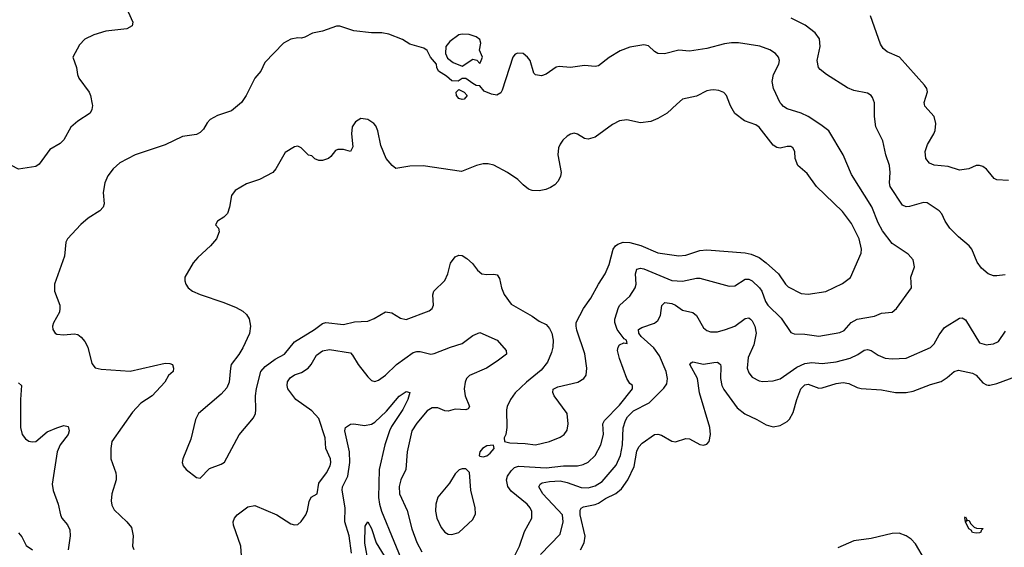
# Model space of a CAD drawing. Header units: inches. Extents: x 1954678 to 2060271, y 904822 to 1016299.
# Tile 16 of 256: x 1974458 to 1980092, y 917464 to 920484. Entities that reach past the tile are written whole.
import ezdxf

# ---------------------------------------------------------------- set-up
doc = ezdxf.new("R2010")
doc.units = ezdxf.units.IN
doc.header["$MEASUREMENT"] = 0
for name, color, linetype in [('B9971', 7, 'Continuous'), ('B9972', 7, 'Continuous'), ('B9981', 7, 'Continuous')]:
    doc.layers.add(name, color=color, linetype=linetype)

msp = doc.modelspace()

# ---------------------------------------------------------------- linework, layer by layer
at = {"layer": 'B9971', "color": 5}
for points, elevation in [([(1974872.5, 920000), (1974873.7, 919993.7), (1974870.8, 919970), (1974861, 919950), (1974790, 919902.7), (1974750.5, 919869.5), (1974710, 919796), (1974690, 919776), (1974630, 919741.2), (1974570, 919657.2), (1974550, 919643.7), (1974450, 919629), (1974410, 919649.2), (1974350, 919659), (1974335.3, 919670), (1974284, 919690), (1974249.3, 919710), (1974186, 919770), (1974138, 919838), (1974111.8, 919910), (1974109.8, 920000)], 640), ([(1975714.7, 920000), (1975670, 919962.9), (1975590, 919936), (1975548.1, 919911.9), (1975530, 919894), (1975510, 919857.2), (1975490, 919838), (1975470, 919827.3), (1975390, 919815.6), (1975290, 919767), (1975118.8, 919710), (1975030, 919664.7), (1974992.2, 919630), (1974962, 919590), (1974945.3, 919550), (1974934.6, 919494.6), (1974941.6, 919430), (1974935.5, 919410), (1974915.5, 919390), (1974850, 919348.2), (1974807.5, 919312.5), (1974730.5, 919230), (1974722, 919210), (1974714.9, 919130), (1974656, 918970), (1974656, 918930), (1974687.3, 918850), (1974687.7, 918830), (1974684.9, 918810), (1974650.5, 918749.5), (1974645.5, 918730), (1974648, 918710), (1974660.7, 918690), (1974670, 918683.8), (1974710, 918679.5), (1974770, 918686.7), (1974790, 918681.3), (1974810, 918666.7), (1974830, 918642.4), (1974846.9, 918610), (1974870, 918516), (1974890.4, 918490.4), (1974923.9, 918483.9), (1975090, 918471.8), (1975290, 918518.4), (1975316.8, 918516.8), (1975332, 918510), (1975338, 918490), (1975336, 918470), (1975310, 918446.6), (1975288.7, 918410), (1975216, 918330), (1975151.5, 918288.5), (1975102.6, 918237.4), (1974984.2, 918070), (1974978.4, 918030), (1974979.5, 917970), (1975007.6, 917890), (1975010.3, 917870), (1975009.1, 917850), (1974985.2, 917770), (1974981.1, 917730), (1974984.2, 917704.2), (1974997.5, 917677.5), (1975070.4, 917610), (1975097.8, 917577.8), (1975106.3, 917530), (1975104, 917470), (1975110.2, 917450.2)], 660), ([(1978217.5, 920000), (1978162, 919950), (1978110, 919918.7), (1978070, 919901.6), (1978010, 919893.6), (1977931.8, 919911.8), (1977890, 919905.6), (1977850, 919885.1), (1977750, 919811.6), (1977710, 919799.6), (1977690, 919804.5), (1977650, 919829.5), (1977630, 919834.5), (1977610, 919829.4), (1977590, 919818), (1977565.9, 919794.1), (1977550, 919772.3), (1977540.9, 919750), (1977537.3, 919710), (1977555.6, 919610), (1977552.5, 919587.5), (1977539.9, 919560), (1977520.8, 919539.2), (1977495.9, 919524.1), (1977467.9, 919512.1), (1977430, 919504.7), (1977390, 919506.2), (1977370, 919513.7), (1977338, 919538), (1977307.8, 919570), (1977250, 919609.7), (1977170, 919651.5), (1977139.3, 919659.3), (1977110, 919658.7), (1977071.3, 919650), (1976985.2, 919614.8), (1976767.2, 919647.2), (1976690, 919646), (1976610, 919632.7), (1976590, 919649.2), (1976555.1, 919690), (1976523.9, 919763.9), (1976507.7, 919847.7), (1976495.9, 919875.9), (1976484, 919890), (1976450, 919912.3), (1976410, 919918), (1976379.9, 919900.1), (1976360.5, 919870), (1976356.4, 919830), (1976363.5, 919756.5), (1976350.6, 919729.4), (1976310, 919740.9), (1976278, 919742), (1976265.2, 919734.8), (1976238.8, 919701.2), (1976224.7, 919690), (1976190, 919678), (1976170, 919677.2), (1976147, 919687), (1976130, 919704), (1976110, 919709.2), (1976069.3, 919750), (1976050, 919759.7), (1976030, 919756.9), (1975977, 919723), (1975923.8, 919630), (1975905.5, 919610), (1975830, 919569.7), (1975756.2, 919543.8), (1975690, 919507), (1975670, 919477.2), (1975657.6, 919410), (1975646, 919374), (1975626.4, 919353.6), (1975590.5, 919330), (1975579.1, 919310), (1975594.9, 919290), (1975599.5, 919270), (1975583.1, 919230), (1975550, 919189.6), (1975476.9, 919123.1), (1975450, 919092.3), (1975403, 919010), (1975402, 918990), (1975407.7, 918970), (1975422, 918950), (1975447.3, 918930), (1975490, 918910.3), (1975625.5, 918865.5), (1975696.7, 918836.7), (1975735.5, 918815.5), (1975756.1, 918796.1), (1975770.9, 918770.9), (1975779.1, 918730), (1975772.1, 918687.9), (1975734.3, 918605.7), (1975712.4, 918567.6), (1975668.4, 918510), (1975663.1, 918490), (1975657.1, 918410), (1975642.9, 918377.1), (1975610, 918340.9), (1975480.5, 918230), (1975463.8, 918196.2), (1975436.7, 918083.3), (1975390.9, 917970.9), (1975387.7, 917950), (1975394, 917930), (1975410.8, 917910), (1975470, 917864), (1975490, 917858.8), (1975544.4, 917915.6), (1975610, 917939.1), (1975630, 917950.8), (1975712.7, 918107.3), (1975795.3, 918204.7), (1975806.6, 918230), (1975809.5, 918250), (1975806.6, 918330), (1975812.9, 918372.9), (1975837, 918470), (1975861.5, 918498.5), (1975919.9, 918540.1), (1975973.3, 918570), (1976030, 918639.1), (1976144.4, 918710), (1976190, 918745), (1976210, 918750.1), (1976310, 918738.6), (1976373.7, 918753.7), (1976450, 918758.8), (1976486.9, 918773.1), (1976550, 918811.5), (1976586.6, 918806.6), (1976636.2, 918776.2), (1976670, 918768.7), (1976801.7, 918818.3), (1976818, 918830), (1976825.6, 918850), (1976821.6, 918910), (1976827, 918930), (1976889.7, 918990.3), (1976907.6, 919030), (1976923.7, 919090), (1976950, 919126.8), (1976970, 919136.3), (1976990, 919133.4), (1977016.7, 919116.7), (1977048.8, 919088.8), (1977078, 919050), (1977102.8, 919030), (1977130, 919024.9), (1977170, 919028), (1977190, 919024), (1977203.4, 919003.4), (1977214.9, 918950), (1977230, 918910.5), (1977270, 918855.8), (1977390, 918786.3), (1977430, 918757.4), (1977470, 918738.4), (1977490, 918715.5), (1977503.1, 918690), (1977510.3, 918650), (1977509.1, 918610), (1977501.6, 918578.4), (1977477.1, 918522.9), (1977442, 918478), (1977358, 918410), (1977292.5, 918347.5), (1977265.3, 918310), (1977247, 918270), (1977243.7, 918250), (1977246, 918150), (1977239.1, 918110), (1977230.8, 918090), (1977231.3, 918070), (1977262.3, 918062.3), (1977350, 918058.5), (1977410, 918050.3), (1977490, 918068.5), (1977550, 918094), (1977573.3, 918110), (1977590, 918134), (1977596.8, 918170), (1977589.7, 918230), (1977515.3, 918330), (1977508.6, 918350), (1977510.9, 918369.1), (1977537, 918383), (1977651.8, 918410), (1977686.3, 918430), (1977698.7, 918450), (1977703.5, 918490), (1977691, 918571), (1977646.7, 918706.7), (1977641.3, 918730), (1977642.4, 918750), (1977683.5, 918830), (1977725.7, 918890), (1977769, 918971), (1977807.6, 919030), (1977830, 919082.8), (1977854.5, 919170), (1977866.6, 919190), (1977880.2, 919199.8), (1977910, 919210.2), (1977950, 919208.9), (1978011.9, 919191.9), (1978110, 919150.2), (1978230, 919132.6), (1978270, 919136.3), (1978350, 919162.8), (1978390, 919167), (1978610, 919149.4), (1978642.6, 919142.5), (1978690, 919122.2), (1978730, 919092.9), (1978800.2, 919030), (1978840.2, 918970), (1978855.6, 918955.6), (1978930, 918917.6), (1978970, 918913.4), (1979070, 918927.6), (1979165.9, 918974.1), (1979212.6, 919007.4), (1979273.1, 919146.9), (1979275, 919170), (1979262, 919230), (1979217, 919317), (1979165.2, 919385.2), (1979017.2, 919530), (1978963.3, 919603.3), (1978909.7, 919649.7), (1978895.1, 919690), (1978893, 919730), (1978882.7, 919750), (1978870, 919758.4), (1978850, 919758.4), (1978810, 919749.6), (1978790, 919753), (1978770, 919765.1), (1978690, 919869.7), (1978670, 919881.7), (1978604.7, 919904.7), (1978550, 919947), (1978527.1, 919987.1), (1978522.1, 920000)], 680), ([(1977287.1, 917410), (1977318.3, 917470), (1977346.3, 917553.7), (1977387.6, 917630), (1977388.8, 917668.8), (1977379.2, 917690), (1977362, 917710), (1977270, 917784.5), (1977251.4, 917811.4), (1977243.4, 917850), (1977249.9, 917870), (1977270, 917901.2), (1977290, 917920.2), (1977311.6, 917928.4), (1977470, 917917.9), (1977569.5, 917929.6), (1977650, 917930.1), (1977682.4, 917937.6), (1977710, 917951.2), (1977750.8, 917990), (1977784.1, 918050), (1977797.7, 918110), (1977794.5, 918170), (1977803.2, 918190), (1977890, 918277.6), (1977964.6, 918370), (1977965.1, 918390), (1977950, 918400.9), (1977932.2, 918430), (1977890, 918545.1), (1977878.3, 918590), (1977881.8, 918610), (1977890, 918623.2), (1977914.2, 918634.2), (1977933.2, 918630), (1977929.7, 918650), (1977917.5, 918657.5), (1977877.3, 918710), (1977863.1, 918750), (1977863.2, 918770), (1977883.3, 918836.7), (1977892.4, 918850), (1977950, 918901), (1977979.9, 918950), (1977985, 918970), (1977981.9, 919030), (1977990, 919055.6), (1978010, 919061.5), (1978030, 919057.2), (1978190, 918991.3), (1978250, 918986.6), (1978330, 919005.4), (1978350, 919005), (1978518.2, 918958.2), (1978550, 918960.8), (1978610, 918998.8), (1978630, 918999.3), (1978650, 918989.3), (1978691, 918950), (1978703.9, 918930), (1978726.1, 918870), (1978738, 918850), (1978814.9, 918774.9), (1978870, 918694), (1978890, 918685.7), (1978950, 918684.7), (1979030, 918672.2), (1979150, 918693), (1979174.7, 918705.3), (1979215.1, 918750), (1979250, 918768.8), (1979350, 918786.4), (1979390, 918803.2), (1979450, 918809), (1979475.1, 918830), (1979560.7, 918950), (1979556.9, 919010), (1979578.7, 919070), (1979569.6, 919110), (1979542.2, 919142.2), (1979450, 919203), (1979394.5, 919274.6), (1979370, 919321.6), (1979333.5, 919413.5), (1979218.1, 919598.1), (1979170.6, 919710.6), (1979087.7, 919847.7), (1979042.7, 919882.7), (1978969.9, 919929.9), (1978929.2, 919949.2), (1978850, 919974), (1978827.5, 919987.5), (1978816.9, 920000)], 660), ([(1980000, 919029.8), (1979999.3, 919030), (1979961.7, 919061.7), (1979936.9, 919096.9), (1979905.6, 919170), (1979891.6, 919190), (1979830, 919240.5), (1979780.5, 919290), (1979752.8, 919330), (1979733.7, 919373.7), (1979719.3, 919390), (1979650, 919435.1), (1979630, 919436.9), (1979550, 919414), (1979530, 919412.8), (1979510, 919423), (1979439, 919530), (1979435, 919550), (1979438, 919610), (1979434.2, 919650), (1979414.2, 919710), (1979396, 919790), (1979357.2, 919870), (1979349.8, 919930), (1979348.5, 920000)], 640), ([(1980000, 919617.1), (1979990, 919629.4), (1979970, 919642.9), (1979950, 919649.6), (1979930, 919649.6), (1979888.9, 919631.1), (1979836.5, 919623.5), (1979770, 919643.1), (1979691.3, 919651.3), (1979663.8, 919663.8), (1979642.9, 919690), (1979638.9, 919730), (1979652.8, 919770), (1979688.7, 919830), (1979695.5, 919850), (1979699.8, 919890), (1979689.7, 919930), (1979636.3, 919990), (1979635.3, 920000)], 620), ([(1977438.3, 917421.7), (1977550, 917539.3), (1977567.6, 917610), (1977563.1, 917650), (1977450.5, 917770), (1977427.6, 917810), (1977435.8, 917824.2), (1977448.1, 917831.9), (1977490, 917841.2), (1977550, 917844.7), (1977590, 917835.2), (1977670, 917805.5), (1977710, 917803.5), (1977750, 917816.4), (1977790, 917840.2), (1977870, 917933.2), (1977895.3, 917990), (1977906.4, 918050), (1977911.5, 918148.5), (1977923.4, 918190), (1977935.4, 918210), (1977970, 918244.5), (1978060.4, 918290), (1978144.5, 918375.5), (1978161.4, 918398.6), (1978164.1, 918430), (1978156.8, 918470), (1978119.8, 918559.8), (1978086.2, 918606.2), (1978014.9, 918670), (1977999.8, 918690), (1977998.3, 918710), (1978018, 918722), (1978090, 918746.6), (1978110, 918762.4), (1978123.7, 918790), (1978132, 918848), (1978150, 918864.6), (1978190, 918858.8), (1978210.1, 918850.1), (1978250, 918822), (1978310, 918808.8), (1978330, 918790.4), (1978370, 918719.5), (1978390, 918704.4), (1978410, 918697.2), (1978450, 918697.5), (1978497, 918710), (1978550, 918730.2), (1978610, 918774.3), (1978630, 918776.9), (1978638.7, 918770), (1978650, 918759.5), (1978665, 918730), (1978672.5, 918690), (1978657.9, 918622.1), (1978626.4, 918550), (1978620.8, 918490), (1978630, 918462), (1978650, 918438.4), (1978690, 918417), (1978710, 918413.7), (1978770, 918416.9), (1978810, 918429.1), (1978905.3, 918494.7), (1978950, 918515.8), (1978990, 918521.2), (1979050, 918515), (1979130, 918525.5), (1979210, 918546.7), (1979252.9, 918567.1), (1979290, 918591.4), (1979310, 918596.1), (1979330, 918590.2), (1979370, 918564.4), (1979410, 918546.5), (1979450, 918543.1), (1979530, 918546.3), (1979670, 918607), (1979690, 918628.2), (1979719.1, 918680.9), (1979750, 918722.4), (1979835.9, 918775.9), (1979850, 918778), (1979870, 918766.8), (1979950, 918634.8), (1979990, 918623.1), (1980000, 918624.3)], 640), ([(1975728.5, 917388.5), (1975723.4, 917470), (1975682, 917590), (1975679.8, 917610), (1975686, 917630), (1975702.8, 917650), (1975763.7, 917696.3), (1975802.6, 917702.6), (1975930, 917650.3), (1976010, 917597.6), (1976030, 917592.4), (1976050, 917594.9), (1976068.5, 917611.5), (1976094.3, 917650), (1976105.5, 917674.5), (1976115, 917725), (1976124.7, 917750), (1976159.5, 917770), (1976169.8, 917830), (1976214, 917890), (1976234.4, 917930), (1976238.9, 917950), (1976237.1, 917970), (1976209.8, 918030), (1976206.2, 918090), (1976170, 918201.7), (1976130, 918245.3), (1976038, 918310), (1975993, 918370), (1975987.6, 918390), (1975989.3, 918410.7), (1976005.2, 918434.8), (1976029.4, 918450.6), (1976070, 918464.2), (1976107.7, 918490), (1976124.8, 918510), (1976155.8, 918564.2), (1976190, 918589.2), (1976230, 918595.4), (1976350, 918576.5), (1976362.8, 918562.8), (1976393.7, 918510), (1976450, 918438.9), (1976470, 918418.7), (1976490, 918412), (1976510, 918420.3), (1976550, 918449.2), (1976613.1, 918510), (1976710, 918579.3), (1976730, 918585.4), (1976750, 918585.2), (1976810, 918569.1), (1976830, 918573.6), (1976922, 918610), (1976989.8, 918630.2), (1977050, 918677.1), (1977090, 918693), (1977190, 918650.4), (1977240.7, 918590), (1977242.8, 918570), (1977190.4, 918530), (1977128.2, 918490), (1977032.1, 918447.9), (1977015.2, 918430), (1977006, 918410), (1977000.5, 918370), (1977007.5, 918330), (1977032, 918270), (1977023.4, 918256.6), (1977010, 918249.8), (1976950, 918254.4), (1976910, 918243.9), (1976890, 918245.6), (1976850, 918262), (1976818.6, 918261.4), (1976790, 918244.7), (1976730, 918174.7), (1976701.4, 918130), (1976674.4, 918010), (1976666.9, 917910), (1976638.5, 917850), (1976628.7, 917811.3), (1976630.2, 917770), (1976674.4, 917674.4), (1976700.7, 917570), (1976730, 917491.7), (1976758.4, 917438.4)], 660), ([(1977666.1, 917450), (1977688.3, 917490), (1977692.7, 917527.3), (1977664.6, 917650), (1977664.4, 917675.6), (1977670, 917687.2), (1977684.5, 917695.5), (1977750, 917708.3), (1977770, 917716.8), (1977810, 917742.9), (1977868.8, 917771.2), (1977901.8, 917798.2), (1977937.9, 917850), (1977974.2, 917925.8), (1977990, 918014.9), (1978000.8, 918039.2), (1978019.6, 918060.4), (1978089.4, 918110), (1978110, 918111.6), (1978130, 918105.3), (1978190, 918071.8), (1978210, 918067.4), (1978270, 918086), (1978290, 918084.4), (1978350, 918051.7), (1978370, 918047.8), (1978390, 918054), (1978402.6, 918070), (1978410.9, 918110), (1978406.3, 918150), (1978347.6, 918347.6), (1978336, 918430), (1978291.8, 918510), (1978299.5, 918520.5), (1978310, 918524.9), (1978370, 918511.8), (1978430, 918521.6), (1978450, 918522.8), (1978458.2, 918518.2), (1978467, 918510), (1978470, 918498), (1978467.3, 918430), (1978475.9, 918390), (1978486.9, 918366.9), (1978563, 918263), (1978607.1, 918227.1), (1978676, 918196), (1978730, 918165), (1978770, 918153.8), (1978810, 918160.3), (1978850, 918184.6), (1978862.4, 918197.6), (1978884.2, 918235.8), (1978905.2, 918310), (1978928.2, 918370), (1978950, 918393), (1978970, 918397.7), (1979030, 918374.6), (1979050, 918375.8), (1979130, 918400.9), (1979170, 918407.3), (1979201.4, 918401.4), (1979250, 918377.8), (1979272.1, 918372.1), (1979390, 918365), (1979470, 918349.4), (1979529.8, 918350.1), (1979570, 918356.9), (1979670, 918395.5), (1979730, 918412.9), (1979764.9, 918435.1), (1979805.6, 918470), (1979830, 918478.5), (1979910, 918461.5), (1979930, 918448.8), (1979970, 918404.4), (1979990, 918393.4), (1980000, 918392.4)], 620), ([(1974450, 918404.9), (1974467.3, 918390), (1974461.5, 918310), (1974462.5, 918150), (1974471.7, 918110), (1974490, 918085.3), (1974510, 918072), (1974530, 918067.2), (1974550, 918070.3), (1974615.6, 918124.4), (1974670, 918148.5), (1974710, 918160.7), (1974735.9, 918155.9), (1974741.5, 918130), (1974735.9, 918110), (1974688.7, 918050), (1974671.4, 918010), (1974644.4, 917824.4), (1974648.7, 917788.7), (1974677.3, 917710), (1974690.6, 917650), (1974699.1, 917630), (1974731.4, 917591.4), (1974744.2, 917564.2), (1974747.1, 917530), (1974734.7, 917450)], 640), ([(1976356, 917430), (1976342.3, 917530), (1976318.7, 917610), (1976319.4, 917690), (1976303, 917790), (1976305.7, 917810), (1976335.6, 917870), (1976346.3, 917950), (1976344.1, 918010), (1976317.5, 918130), (1976322.7, 918150), (1976350, 918169.1), (1976370.5, 918170.5), (1976430, 918161.5), (1976471.4, 918168.6), (1976490, 918181), (1976556.2, 918243.8), (1976630, 918328.8), (1976670, 918354.9), (1976690.4, 918350), (1976678.6, 918310), (1976650, 918252.6), (1976585.2, 918154.8), (1976574, 918130), (1976547.8, 918050), (1976515, 917910), (1976511.3, 917748.7), (1976516.4, 917710), (1976528.2, 917670), (1976670, 917327.9)], 640), ([(1976453.8, 917373.8), (1976432.8, 917487.2), (1976435.2, 917584.8), (1976450, 917610.4), (1976470, 917570.4), (1976498.3, 917490), (1976557.8, 917390)], 620), ([(1974450, 917546.8), (1974470, 917522.8), (1974493.9, 917473.9), (1974530.4, 917450)], 620), ([(1979635, 917395), (1979584.1, 917484.1), (1979559.4, 917510), (1979530.7, 917530), (1979490, 917544.1), (1979450, 917543.6), (1979330, 917513.2), (1979230, 917499.9), (1979139, 917461)], 620)]:
    msp.add_lwpolyline(points, dxfattribs=dict(at, elevation=elevation))
for points, elevation in [([(1977168.4, 918048.4), (1977130, 918045.2), (1977106.8, 918030), (1977091, 918010), (1977086, 917990), (1977090, 917984.7), (1977110, 917980.7), (1977130, 917987.7), (1977150, 918002.8), (1977173.2, 918030)], 680), ([(1977010, 917913.2), (1976990, 917913.2), (1976973.2, 917906.8), (1976950, 917885.2), (1976917.6, 917830), (1976850, 917751.3), (1976838.2, 917710), (1976837.3, 917670), (1976844.7, 917630), (1976870, 917576.3), (1976890, 917550.5), (1976910, 917539.5), (1976930, 917536.5), (1976970, 917548.7), (1977050, 917622.8), (1977065.6, 917654.4), (1977064.7, 917690), (1977039.7, 917790), (1977031.4, 917891.4)], 680), ([(1979874, 917614), (1979881.2, 917618.8), (1979890, 917616.3), (1979899, 917599), (1979919, 917579), (1979932.8, 917572.8), (1979971.7, 917571.7), (1979959.6, 917560.4), (1979958, 917550), (1979950, 917546), (1979930, 917544), (1979910, 917549.1), (1979901.8, 917561.8), (1979888.7, 917570), (1979870, 917609), (1979866.8, 917633.2), (1979870, 917638), (1979878, 917622)], 580)]:
    msp.add_lwpolyline(points, close=True, dxfattribs=dict(at, elevation=elevation))
at = {"layer": 'B9972', "color": 5}
for points, elevation in [([(1975078, 920530), (1975106, 920470), (1975101, 920450), (1975070, 920432.7), (1974950, 920418.4), (1974882, 920398), (1974830, 920372.3), (1974799.9, 920340.1), (1974762, 920270), (1974782.8, 920210), (1974787.7, 920170), (1974796.3, 920150), (1974854.8, 920070), (1974862.8, 920050), (1974872.5, 920000)], 640), ([(1979348.5, 920000), (1979348.4, 920008.4), (1979338, 920038), (1979329.8, 920049.8), (1979310, 920063), (1979230, 920079.7), (1979194.7, 920094.7), (1979075.1, 920170), (1979038.6, 920198.6), (1979029.6, 920210), (1979021.3, 920250), (1979038.8, 920330), (1979034, 920374), (1979008.9, 920408.9), (1978953, 920453), (1978872.9, 920492.9)], 640), ([(1979635.3, 920000), (1979634.3, 920010), (1979651.8, 920071.8), (1979649.3, 920090), (1979636, 920110), (1979491.5, 920270), (1979420.9, 920300.9), (1979398.6, 920318.6), (1979384.4, 920344.4), (1979326.3, 920506.3)], 620), ([(1978816.9, 920000), (1978810, 920008.2), (1978770.8, 920090), (1978763.1, 920130), (1978770.8, 920170), (1978802.3, 920230), (1978805.4, 920250), (1978798.9, 920270), (1978783.6, 920290), (1978750, 920312.1), (1978693, 920333), (1978570, 920352.1), (1978530, 920352.2), (1978490, 920345.7), (1978390, 920319.3), (1978290, 920304.8), (1978230, 920309.6), (1978148.3, 920288.3), (1978110, 920291.6), (1978090, 920302.9), (1978055.2, 920335.2), (1978030, 920339.7), (1977950, 920326), (1977893.3, 920306.7), (1977831.5, 920268.4), (1977770, 920220.5), (1977750, 920216.3), (1977690, 920222.6), (1977610, 920210.9), (1977544.1, 920215.9), (1977527.7, 920212.3), (1977470, 920173.3), (1977443.6, 920163.6), (1977409.1, 920169.1), (1977399, 920179), (1977378.4, 920250), (1977363.6, 920270), (1977338.4, 920290), (1977307.6, 920292.4), (1977293.7, 920286.3), (1977280.5, 920270), (1977219, 920081), (1977210, 920065.2), (1977187.3, 920052.7), (1977158, 920058), (1977115.3, 920075.3), (1977090, 920106), (1977070, 920108), (1977050, 920118), (1977010, 920148), (1976990, 920148), (1976966.8, 920133.2), (1976930, 920134.5), (1976900.5, 920160.5), (1976854, 920190), (1976844, 920210), (1976842, 920230), (1976808.7, 920270), (1976790, 920308), (1976770, 920322), (1976690, 920344), (1976648, 920370), (1976570, 920401.2), (1976530, 920409), (1976470, 920409.2), (1976370, 920420.9), (1976290, 920446.6), (1976270, 920446.6), (1976190, 920418.4), (1976133.4, 920406.6), (1976090, 920384), (1976070, 920379), (1976050, 920381.2), (1976010, 920371.8), (1975967.3, 920350), (1975859.9, 920240.1), (1975837.3, 920190), (1975804, 920150), (1975753.4, 920050), (1975726.8, 920010), (1975714.7, 920000)], 660), ([(1978522.1, 920000), (1978502.7, 920050), (1978487.3, 920067.3), (1978458.7, 920078.7), (1978430, 920083.6), (1978410, 920081.3), (1978390, 920076.3), (1978330, 920047.1), (1978250.3, 920029.6), (1978217.5, 920000)], 680)]:
    msp.add_lwpolyline(points, dxfattribs=dict(at, elevation=elevation))
at = {"layer": 'B9972', "color": 5, "elevation": 660}
for points in [[(1976990, 920401.2), (1976970, 920397.2), (1976919.8, 920360.2), (1976896, 920330), (1976894.8, 920290), (1976904.9, 920264.9), (1976938.7, 920238.7), (1976990, 920219.1), (1977050, 920258), (1977072.7, 920252.7), (1977090, 920234), (1977098, 920250), (1977106, 920270), (1977088.9, 920308.9), (1977096, 920350), (1977091.6, 920370), (1977070, 920387), (1977030, 920399.5)], [(1976990, 920026.6), (1976970, 920034), (1976957.2, 920050), (1976955.3, 920070), (1976970, 920084.7), (1977002, 920070), (1977018, 920050), (1977002, 920030)]]:
    msp.add_lwpolyline(points, close=True, dxfattribs=at)
at = {"layer": 'B9981', "color": 5}
for points, elevation in [([(1980116.7, 919563.3), (1980050, 919567), (1980034.5, 919574.5), (1980000, 919617.1)], 620), ([(1980096.1, 919023.9), (1980050, 919016.9), (1980030, 919018.7), (1980000, 919029.8)], 640), ([(1980000, 918624.3), (1980030, 918628), (1980058, 918642), (1980099.3, 918700.7)], 640), ([(1980000, 918392.4), (1980010, 918391.4), (1980050, 918401.6), (1980210, 918459.7)], 620)]:
    msp.add_lwpolyline(points, dxfattribs=dict(at, elevation=elevation))

doc.saveas('drawing.dxf')
